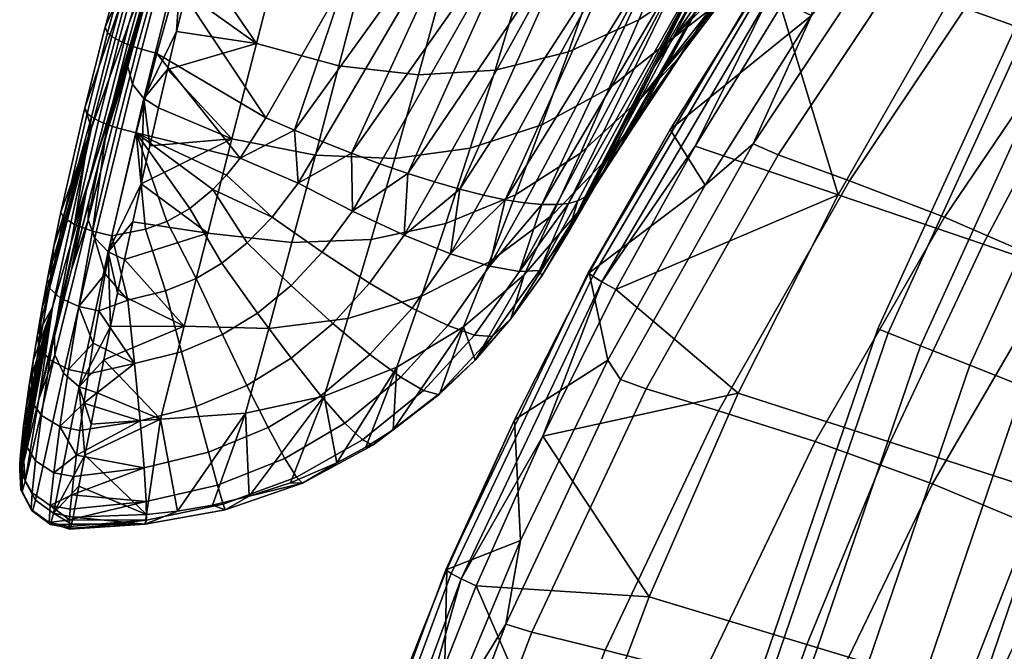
# Model space of a CAD drawing. Header units: millimetres. Extents: x -347 to 347, y -364 to 299.
# Tile 25 of 256: x -265 to -206, y 65 to 103. Entities that reach past the tile are written whole.
import ezdxf

# ---------------------------------------------------------------- set-up
doc = ezdxf.new("R2010")
doc.units = ezdxf.units.MM
doc.header["$MEASUREMENT"] = 0
for name, color, linetype in [('operadlo', 23, 'Continuous'), ('podnoz', 7, 'Continuous'), ('sedak', 23, 'Continuous')]:
    doc.layers.add(name, color=color, linetype=linetype)

msp = doc.modelspace()

# ---------------------------------------------------------------- meshes
at = {"layer": 'operadlo'}
mesh = msp.add_polyface(dxfattribs=at)
corners = [(-248.039, 113.67, 788.235), (-252.387, 116.073, 787.672), (-253, 113.851, 779.223), (-254.186, 109.409, 762.323), (-254.758, 107.188, 753.872), (-249.574, 107.687, 764.611), (-253.6, 111.63, 770.774), (-254.035, 115.634, 711.257), (-256.461, 109.321, 681.633), (-259.258, 99.985, 684.39), (-257.043, 107.072, 713.89), (-251.531, 121.944, 740.876), (-254.75, 114.157, 743.386), (-255.727, 113.052, 649.149), (-258.191, 107.498, 619.395), (-261.082, 96.69, 622.373), (-258.811, 103.006, 652.006), (-253.184, 118.605, 678.899), (-252.145, 123.009, 646.322), (-254.781, 118.204, 616.447), (-257.494, 106.065, 735.378), (-256.836, 108.397, 744.22), (-258.145, 103.738, 726.535), (-259.07, 107.139, 591.976), (-260.254, 102.802, 593.092), (-256.475, 115.756, 589.759), (-255.518, 112.968, 761.502), (-256.166, 110.733, 753.06), (-258.664, 106.563, 590.209), (-258.939, 106.792, 590.789), (-256.355, 115.403, 588.557), (-256.08, 115.162, 587.969), (-258.248, 106.313, 589.704), (-255.662, 114.894, 587.459), (-257.719, 106.063, 589.318), (-255.129, 114.622, 587.073), (-257.125, 105.833, 589.076), (-254.529, 114.368, 586.837), (-255.934, 105.481, 589.014), (-253.336, 113.975, 586.798), (-251.877, 118.321, 585.663), (-256.131, 108.72, 753.577), (-255.561, 107.813, 753.77), (-253.135, 116.754, 787.553), (-253.629, 117.698, 787.347), (-256.334, 109.76, 753.324), (-253.75, 118.744, 787.085), (-255.344, 104.865, 745.023), (-255.916, 102.544, 736.173), (-254.857, 115.207, 769.943), (-258.883, 100.404, 717.957)]
mesh.append_faces([[corners[k] for k in face] for face in [(0, 1, 2, 2), (3, 4, 5, 5), (6, 5, 2, 2), (5, 6, 3, 3), (7, 8, 9, 10), (11, 7, 10, 12), (13, 14, 15, 16), (17, 13, 16, 8), (18, 19, 14, 13), (20, 21, 12, 12), (20, 12, 22, 22), (12, 10, 22, 22), (14, 23, 24, 24), (19, 25, 23, 23), (19, 23, 14, 14), (26, 12, 27, 27), (12, 21, 27, 27), (28, 29, 30, 31), (32, 28, 31, 33), (34, 32, 33, 35), (36, 34, 35, 37), (30, 23, 25, 25), (23, 30, 29, 29), (37, 38, 36, 36), (37, 39, 38, 38), (37, 40, 39, 39), (41, 42, 43, 44), (45, 41, 44, 46), (3, 6, 42, 42), (6, 2, 43, 43), (47, 4, 42, 42), (48, 47, 42, 42), (4, 3, 42, 42), (6, 43, 42, 42), (46, 49, 26, 45), (45, 20, 22, 50), (45, 26, 27, 27), (45, 21, 20, 20), (21, 45, 27, 27)]])
mesh = msp.add_polyface(dxfattribs=at)
corners = [(-231.426, 95.148, 692.372), (-233.148, 91.382, 668.436), (-229.688, 94.949, 667.663), (-227.785, 98.442, 691.589), (-233.766, 96.871, 716.88), (-235.361, 92.63, 692.976), (-229.672, 99.095, 716.281), (-238.102, 95.451, 717.281), (-239.588, 90.886, 693.402), (-232.148, 101.312, 740.75), (-227.873, 103.255, 740.152), (-236.605, 100.197, 741.13), (-241.248, 99.908, 741.291), (-242.68, 94.836, 717.483), (-246.074, 100.446, 741.235), (-247.502, 95.026, 717.487), (-251.082, 101.81, 740.961), (-252.566, 96.021, 717.292), (-235.094, 105.159, 764.936), (-230.5, 105.99, 764.574), (-239.805, 105.166, 765.063), (-244.631, 106.008, 764.955), (-249.574, 107.687, 764.611), (-233.559, 110.374, 788.689), (-228.816, 110.937, 788.341), (-238.344, 110.642, 788.788), (-243.17, 111.74, 788.637), (-231.531, 91.626, 643.713), (-230.027, 94.04, 625.176), (-229.156, 95.339, 635.934), (-243.582, 94.503, 594.406), (-245.258, 91.627, 595.007), (-245.303, 95.143, 593.489), (-247.041, 95.83, 592.742), (-248.547, 93.326, 593.267), (-248.777, 96.553, 592.161), (-252.068, 94.839, 592.271), (-226.934, 100.422, 612.278), (-230.885, 92.773, 614.412), (-231.154, 92.481, 612.535), (-226.398, 107.869, 599.413), (-234.801, 92.137, 603.068), (-235.984, 92.324, 601.315), (-237.305, 92.6, 599.662), (-228.668, 108.529, 596.158), (-233.762, 92.039, 604.899), (-224.623, 107.562, 602.946), (-232.875, 92.028, 606.784), (-231.346, 109.52, 593.324), (-240.281, 93.403, 596.733), (-241.902, 93.92, 595.489), (-234.312, 110.795, 591.021), (-238.742, 92.961, 598.129), (-237.434, 112.287, 589.307), (-250.5, 97.294, 591.745), (-245.676, 105.71, 589.913), (-255.934, 105.481, 589.014), (-253.336, 113.975, 586.798)]
mesh.append_faces([[corners[k] for k in face] for face in [(0, 1, 2, 3), (4, 5, 0, 6), (7, 8, 5, 4), (9, 4, 6, 10), (11, 7, 4, 9), (12, 13, 7, 11), (14, 15, 13, 12), (16, 17, 15, 14), (18, 11, 9, 19), (20, 12, 11, 18), (21, 14, 12, 20), (22, 16, 14, 21), (23, 18, 19, 24), (25, 20, 18, 23), (26, 21, 20, 25), (27, 28, 29, 29), (30, 31, 32, 32), (33, 34, 35, 35), (33, 32, 34, 34), (35, 34, 36, 36), (37, 38, 39, 39), (40, 41, 42, 42), (42, 43, 44, 44), (45, 46, 47, 47), (41, 40, 45, 45), (48, 49, 50, 50), (51, 50, 30, 30), (48, 44, 52, 52), (43, 52, 44, 44), (48, 50, 51, 51), (52, 49, 48, 48), (32, 51, 30, 30), (53, 32, 33, 33), (35, 53, 33, 33), (54, 55, 35, 35), (53, 35, 55, 55), (53, 51, 32, 32), (54, 56, 55, 55), (56, 57, 55, 55)]])
mesh = msp.add_polyface(dxfattribs=at)
corners = [(-229.672, 99.095, 716.281), (-231.426, 95.148, 692.372), (-227.785, 98.442, 691.589), (-225.82, 102.125, 715.483), (-227.873, 103.255, 740.152), (-223.783, 106.023, 739.337), (-226.023, 107.656, 763.977), (-221.666, 110.159, 763.144), (-230.5, 105.99, 764.574), (-232.148, 101.312, 740.75), (-231.531, 91.626, 643.713), (-229.156, 95.339, 635.934), (-228.266, 96.673, 646.687), (-229.688, 94.949, 667.663), (-227.359, 98.042, 657.434), (-226.434, 99.447, 668.175), (-225.49, 100.89, 678.909), (-223.543, 103.891, 700.355), (-224.527, 102.371, 689.636), (-221.51, 107.055, 721.77), (-222.537, 105.452, 711.067), (-219.387, 110.391, 743.151), (-220.461, 108.701, 732.465), (-218.289, 112.126, 753.827), (-223.184, 106.019, 626.215), (-220.154, 108.941, 659.775), (-216.951, 112.186, 693.284), (-226.934, 100.422, 612.278), (-222.672, 107.945, 610.226), (-230.027, 94.04, 625.176), (-230.885, 92.773, 614.412), (-223.383, 107.599, 606.601), (-232.145, 92.102, 608.7), (-231.572, 92.255, 610.624), (-231.154, 92.481, 612.535), (-224.623, 107.562, 602.946), (-232.875, 92.028, 606.784), (-233.762, 92.039, 604.899), (-226.398, 107.869, 599.413), (-235.984, 92.324, 601.315), (-228.668, 108.529, 596.158)]
mesh.append_faces([[corners[k] for k in face] for face in [(0, 1, 2, 3), (4, 0, 3, 5), (6, 4, 5, 7), (8, 9, 4, 6), (10, 11, 12, 12), (13, 14, 15, 15), (16, 13, 15, 15), (13, 10, 12, 14), (2, 13, 16, 16), (17, 2, 18, 18), (18, 2, 16, 16), (19, 3, 20, 20), (21, 5, 22, 22), (22, 5, 19, 19), (20, 3, 17, 17), (17, 3, 2, 2), (23, 7, 5, 5), (5, 3, 19, 19), (12, 24, 25, 25), (26, 16, 25, 25), (24, 27, 28, 28), (29, 30, 27, 27), (24, 11, 29, 29), (12, 25, 14, 14), (12, 11, 24, 24), (25, 15, 14, 14), (16, 26, 18, 18), (18, 26, 17, 17), (20, 17, 26, 26), (16, 15, 25, 25), (27, 24, 29, 29), (31, 28, 27, 27), (32, 31, 33, 33), (31, 34, 33, 33), (27, 34, 31, 31), (35, 31, 32, 32), (32, 36, 35, 35), (35, 37, 38, 38), (39, 40, 38, 38)]])
mesh = msp.add_polyface(dxfattribs=at)
corners = [(-251.082, 101.81, 740.961), (-256.475, 100.226, 727.321), (-252.566, 96.021, 717.292), (-249.574, 107.687, 764.611), (-254.758, 107.188, 753.872), (-257.02, 97.91, 718.467), (-255.344, 104.865, 745.023), (-255.916, 102.544, 736.173), (-257.551, 95.599, 709.612), (-250.5, 97.294, 591.745), (-252.068, 94.839, 592.271), (-257.121, 101.205, 590.129), (-258.367, 96.38, 591.385), (-255.934, 105.481, 589.014), (-256.461, 109.321, 681.633), (-258.811, 103.006, 652.006), (-261.391, 92.896, 654.885), (-259.258, 99.985, 684.39), (-260.035, 96.784, 699.994), (-260.646, 94.475, 691.143), (-259.414, 99.097, 708.843), (-258.783, 101.416, 717.69), (-257.043, 107.072, 713.89), (-258.145, 103.738, 726.535), (-258.191, 107.498, 619.395), (-260.254, 102.802, 593.092), (-261.488, 97.901, 594.35), (-261.082, 96.69, 622.373), (-259.84, 102.235, 591.337), (-260.117, 102.458, 591.913), (-258.939, 106.792, 590.789), (-258.664, 106.563, 590.209), (-259.426, 101.994, 590.834), (-258.248, 106.313, 589.704), (-258.9, 101.755, 590.448), (-257.719, 106.063, 589.318), (-258.309, 101.536, 590.203), (-257.125, 105.833, 589.076), (-261.07, 97.349, 592.609), (-261.348, 97.564, 593.181), (-260.658, 97.12, 592.109), (-260.137, 96.894, 591.722), (-259.549, 96.688, 591.473), (-259.07, 107.139, 591.976), (-258.586, 99.347, 718.207), (-257.908, 98.466, 718.387), (-255.561, 107.813, 753.77), (-256.131, 108.72, 753.577), (-258.883, 100.404, 717.957), (-256.334, 109.76, 753.324)]
mesh.append_faces([[corners[k] for k in face] for face in [(0, 1, 2, 2), (3, 4, 0, 0), (2, 1, 5, 5), (6, 7, 0, 0), (1, 0, 7, 7), (8, 2, 5, 5), (4, 6, 0, 0), (9, 10, 11, 11), (12, 11, 10, 10), (9, 11, 13, 13), (14, 15, 16, 17), (18, 17, 19, 19), (20, 21, 22, 22), (21, 23, 22, 22), (18, 20, 22, 22), (22, 17, 18, 18), (24, 25, 26, 26), (27, 24, 26, 26), (28, 29, 30, 31), (32, 28, 31, 33), (34, 32, 33, 35), (36, 34, 35, 37), (38, 39, 29, 28), (40, 38, 28, 32), (41, 40, 32, 34), (42, 41, 34, 36), (30, 29, 25, 43), (26, 25, 29, 39), (13, 11, 36, 37), (11, 12, 42, 36), (44, 45, 46, 47), (48, 44, 47, 49), (1, 7, 45, 45), (5, 1, 45, 45), (45, 8, 5, 5), (7, 46, 45, 45), (48, 23, 21, 21), (48, 20, 18, 18), (20, 48, 21, 21)]])
mesh = msp.add_polyface(dxfattribs=at)
corners = [(-254.025, 90.303, 693.609), (-252.566, 96.021, 717.292), (-258.07, 93.291, 700.755), (-257.551, 95.599, 709.612), (-258.576, 90.989, 691.897), (-250.5, 97.294, 591.745), (-248.777, 96.553, 592.161), (-252.068, 94.839, 592.271), (-248.547, 93.326, 593.267), (-250.121, 91.272, 593.669), (-252.9, 93.811, 592.475), (-253.715, 92.95, 592.638), (-251.631, 89.707, 593.961), (-258.367, 96.38, 591.385), (-256.514, 90.998, 592.956), (-255.109, 91.784, 592.842), (-257.801, 90.545, 592.996), (-259.842, 90.139, 592.986), (-258.811, 103.006, 652.006), (-261.082, 96.69, 622.373), (-263.445, 85.807, 625.375), (-261.391, 92.896, 654.885), (-264.076, 85.782, 598.374), (-264.363, 84.139, 599.479), (-263.752, 87.519, 597.43), (-263.361, 89.508, 596.59), (-262.932, 91.566, 595.956), (-260.646, 94.475, 691.143), (-259.258, 99.985, 684.39), (-261.25, 92.171, 682.291), (-262.301, 88.094, 666.584), (-261.488, 97.901, 594.35), (-261.348, 97.564, 593.181), (-262.785, 91.237, 594.801), (-261.07, 97.349, 592.609), (-262.105, 90.818, 593.74), (-260.658, 97.12, 592.109), (-260.137, 96.894, 591.722), (-261.012, 90.419, 593.098), (-259.549, 96.688, 591.473), (-260.879, 90.015, 682.818), (-260.068, 89.159, 682.983), (-257.908, 98.466, 718.387), (-258.586, 99.347, 718.207), (-261.285, 91.104, 682.567), (-258.883, 100.404, 717.957), (-260.035, 96.784, 699.994)]
mesh.append_faces([[corners[k] for k in face] for face in [(0, 1, 2, 2), (2, 1, 3, 3), (4, 0, 2, 2), (5, 6, 7, 7), (8, 9, 10, 7), (9, 11, 10, 10), (9, 12, 11, 11), (10, 13, 7, 7), (13, 10, 11, 11), (14, 13, 15, 15), (11, 15, 13, 13), (16, 13, 14, 14), (17, 13, 16, 16), (18, 19, 20, 21), (22, 23, 19, 19), (24, 22, 19, 19), (25, 24, 19, 19), (26, 25, 19, 19), (27, 28, 29, 29), (29, 28, 30, 30), (30, 28, 21, 21), (19, 31, 26, 26), (26, 31, 32, 33), (33, 32, 34, 34), (34, 35, 33, 33), (34, 36, 35, 35), (36, 37, 35, 35), (38, 35, 37, 37), (39, 38, 37, 37), (13, 17, 38, 39), (40, 41, 42, 43), (44, 40, 43, 45), (2, 41, 4, 4), (3, 42, 2, 2), (45, 46, 27, 44), (41, 2, 42, 42), (44, 27, 29, 29), (30, 44, 29, 29), (33, 25, 26, 26)]])
mesh = msp.add_polyface(dxfattribs=at)
corners = [(-265.428, 76.286, 611.53), (-263.445, 85.807, 625.375), (-265.387, 76.848, 609.527), (-265.309, 77.626, 607.553), (-265.195, 78.6, 605.669), (-264.852, 81.091, 602.256), (-265.043, 79.759, 603.899), (-264.627, 82.547, 600.791), (-264.363, 84.139, 599.479), (-261.391, 92.896, 654.885), (-263.324, 84.032, 650.871), (-262.301, 88.094, 666.584), (-265.188, 76.421, 621.279), (-264.266, 80.221, 636.077), (-265.414, 75.778, 615.572), (-261.082, 96.69, 622.373), (-262.785, 81.783, 651.408), (-261.838, 80.959, 651.558), (-260.068, 89.159, 682.983), (-260.879, 90.015, 682.818), (-263.305, 82.907, 651.155), (-261.285, 91.104, 682.567), (-261.109, 78.7, 644.175), (-260.736, 80.594, 651.581), (-260.332, 82.61, 659.447), (-261.479, 76.813, 636.768), (-265.113, 75.238, 621.574), (-263.604, 82.595, 597.602), (-262.48, 82.011, 597.081), (-263, 78.557, 600.251), (-264.119, 79.217, 600.689), (-264.27, 83.385, 598.5), (-264.775, 80.159, 601.439), (-262.959, 86.343, 595.339), (-261.844, 85.842, 594.751), (-263.637, 86.962, 596.339), (-261.543, 79.965, 598.526), (-261.781, 78.321, 600.202), (-261.268, 81.762, 597.024), (-260.971, 83.616, 595.759), (-262.105, 90.818, 593.74), (-261.012, 90.419, 593.098), (-265.129, 77.526, 605.054), (-264.076, 85.782, 598.374), (-262.785, 91.237, 594.801), (-263.361, 89.508, 596.59), (-263.752, 87.519, 597.43)]
mesh.append_faces([[corners[k] for k in face] for face in [(0, 1, 2, 2), (2, 1, 3, 3), (4, 3, 1, 1), (5, 6, 1, 1), (1, 7, 5, 5), (8, 7, 1, 1), (1, 6, 4, 4), (9, 10, 11, 11), (1, 12, 13, 13), (9, 1, 13, 13), (14, 12, 1, 1), (1, 15, 8, 8), (9, 13, 10, 10), (16, 17, 18, 19), (20, 16, 19, 21), (22, 23, 17, 17), (23, 24, 17, 17), (17, 25, 22, 22), (21, 11, 10, 20), (26, 20, 13, 13), (13, 20, 10, 10), (27, 28, 29, 30), (31, 27, 30, 32), (33, 34, 28, 27), (35, 33, 27, 31), (29, 36, 37, 37), (28, 38, 36, 29), (39, 38, 28, 28), (33, 40, 41, 34), (39, 28, 34, 34), (42, 6, 5, 32), (32, 7, 8, 31), (7, 32, 5, 5), (8, 43, 31, 31), (40, 33, 35, 44), (45, 44, 35, 35), (35, 43, 46, 46), (45, 35, 46, 46), (31, 43, 35, 35)]])
mesh = msp.add_polyface(dxfattribs=at)
corners = [(-246.969, 80.406, 645.949), (-251.744, 79.357, 646.158), (-251.508, 74.316, 620.397), (-249.004, 75.129, 619.897), (-246.199, 76.339, 619.277), (-244.434, 77.302, 618.853), (-242.559, 82.157, 645.6), (-238.516, 84.611, 645.111), (-242.789, 78.346, 618.438), (-245.535, 85.118, 669.801), (-241.07, 86.466, 669.505), (-250.332, 84.508, 669.939), (-244.107, 89.917, 693.649), (-239.588, 90.886, 693.402), (-248.92, 89.722, 693.719), (-242.68, 94.836, 717.483), (-238.102, 95.451, 717.281), (-247.502, 95.026, 717.487), (-252.566, 96.021, 717.292), (-254.025, 90.303, 693.609), (-244.215, 87.259, 598.019), (-242.121, 90.168, 597.42), (-239.297, 89.036, 600.438), (-241.629, 85.745, 601.151), (-247.096, 89.138, 595.501), (-245.258, 91.627, 595.007), (-250.121, 91.272, 593.669), (-248.547, 93.326, 593.267), (-244.188, 82.92, 601.796), (-239.475, 84.681, 604.757), (-242.324, 81.543, 605.53), (-246.441, 84.816, 598.536), (-248.969, 87.124, 595.897), (-251.631, 89.707, 593.961), (-244.652, 77.754, 610.462), (-240.936, 80.74, 609.542), (-240.055, 80.506, 613.625), (-244.018, 77.42, 614.656), (-245.713, 78.755, 606.311), (-247.176, 80.425, 602.425), (-248.979, 82.694, 599.012), (-251.016, 85.43, 596.236), (-248.652, 75.479, 611.31), (-248.281, 75.115, 615.616), (-249.354, 76.603, 607.016), (-250.371, 78.487, 602.973), (-251.66, 81.048, 599.408), (-239.965, 80.522, 617.674), (-240.281, 93.403, 596.733), (-241.902, 93.92, 595.489), (-243.582, 94.503, 594.406), (-245.303, 95.143, 593.489)]
mesh.append_faces([[corners[k] for k in face] for face in [(0, 1, 2, 2), (3, 0, 2, 2), (0, 3, 4, 4), (4, 5, 6, 6), (6, 0, 4, 4), (7, 6, 8, 8), (5, 8, 6, 6), (9, 0, 6, 10), (11, 1, 0, 9), (12, 9, 10, 13), (14, 11, 9, 12), (15, 12, 13, 16), (17, 14, 12, 15), (18, 19, 14, 17), (20, 21, 22, 23), (24, 25, 21, 20), (26, 27, 25, 24), (28, 23, 29, 30), (31, 20, 23, 28), (32, 24, 20, 31), (33, 26, 24, 32), (34, 35, 36, 37), (38, 30, 35, 34), (39, 28, 30, 38), (40, 31, 28, 39), (41, 32, 31, 40), (42, 34, 37, 43), (44, 38, 34, 42), (45, 39, 38, 44), (46, 40, 39, 45), (47, 8, 37, 36), (37, 8, 5, 5), (48, 21, 49, 49), (49, 25, 50, 50), (51, 25, 27, 27), (49, 21, 25, 25), (43, 37, 5, 4), (43, 3, 2, 2), (43, 4, 3, 3)]])
mesh = msp.add_polyface(dxfattribs=at)
corners = [(-234.84, 87.767, 644.482), (-238.516, 84.611, 645.111), (-237.816, 82.589, 617.039), (-231.531, 91.626, 643.713), (-235.646, 85.1, 616.338), (-239.965, 80.522, 617.674), (-242.789, 78.346, 618.438), (-233.771, 87.708, 615.66), (-233.148, 91.382, 668.436), (-229.688, 94.949, 667.663), (-236.941, 88.555, 669.049), (-241.07, 86.466, 669.505), (-242.559, 82.157, 645.6), (-235.361, 92.63, 692.976), (-231.426, 95.148, 692.372), (-239.588, 90.886, 693.402), (-232.168, 90.333, 615.006), (-230.885, 92.773, 614.412), (-230.027, 94.04, 625.176), (-237.844, 84.105, 608.654), (-235.117, 87.964, 607.727), (-233.906, 88.036, 611.632), (-236.773, 84.012, 612.643), (-239.475, 84.681, 604.757), (-236.93, 88.292, 603.932), (-241.629, 85.745, 601.151), (-239.297, 89.036, 600.438), (-240.936, 80.74, 609.542), (-240.055, 80.506, 613.625), (-242.324, 81.543, 605.53), (-231.572, 92.255, 610.624), (-231.154, 92.481, 612.535), (-232.145, 92.102, 608.7), (-234.801, 92.137, 603.068), (-235.984, 92.324, 601.315), (-232.875, 92.028, 606.784), (-233.762, 92.039, 604.899), (-238.742, 92.961, 598.129), (-242.121, 90.168, 597.42), (-240.281, 93.403, 596.733), (-237.305, 92.6, 599.662)]
mesh.append_faces([[corners[k] for k in face] for face in [(0, 1, 2, 2), (3, 0, 4, 4), (5, 1, 6, 6), (1, 5, 2, 2), (2, 4, 0, 0), (4, 7, 3, 3), (8, 0, 3, 9), (10, 1, 0, 8), (11, 12, 1, 10), (13, 10, 8, 14), (15, 11, 10, 13), (16, 17, 18, 18), (3, 7, 18, 18), (18, 7, 16, 16), (19, 20, 21, 22), (23, 24, 20, 19), (25, 26, 24, 23), (27, 19, 22, 28), (29, 23, 19, 27), (16, 30, 31, 31), (30, 16, 21, 21), (7, 21, 16, 16), (17, 16, 31, 31), (32, 30, 21, 21), (33, 24, 34, 34), (32, 20, 35, 35), (35, 20, 36, 36), (36, 24, 33, 33), (20, 32, 21, 21), (7, 4, 22, 21), (28, 2, 5, 5), (22, 4, 2, 2), (36, 20, 24, 24), (2, 28, 22, 22), (26, 34, 24, 24), (37, 38, 39, 39), (26, 37, 40, 40), (37, 26, 38, 38), (26, 40, 34, 34)]])
mesh = msp.add_polyface(dxfattribs=at)
corners = [(-255.465, 84.638, 669.919), (-256.887, 79.01, 646.226), (-251.744, 79.357, 646.158), (-250.332, 84.508, 669.939), (-254.025, 90.303, 693.609), (-248.92, 89.722, 693.719), (-260.332, 82.61, 659.447), (-259.07, 88.692, 683.036), (-259.92, 84.632, 667.312), (-259.5, 86.66, 675.174), (-260.736, 80.594, 651.581), (-258.576, 90.989, 691.897), (-261.109, 78.7, 644.175), (-253.176, 88.467, 594.183), (-251.631, 89.707, 593.961), (-248.969, 87.124, 595.897), (-251.016, 85.43, 596.236), (-253.141, 84.133, 596.497), (-248.979, 82.694, 599.012), (-251.66, 81.048, 599.408), (-254.727, 87.545, 594.339), (-254.732, 79.761, 599.733), (-250.371, 78.487, 602.973), (-253.99, 77.002, 603.446), (-255.621, 83.097, 596.696), (-256.594, 86.789, 594.445), (-258.469, 82.372, 596.812), (-258.133, 78.893, 599.954), (-258.867, 86.231, 594.488), (-255.109, 91.784, 592.842), (-253.715, 92.95, 592.638), (-256.514, 90.998, 592.956), (-261.543, 79.965, 598.526), (-259.842, 90.139, 592.986), (-257.801, 90.545, 592.996), (-261.781, 78.321, 600.202), (-261.268, 81.762, 597.024), (-260.645, 85.576, 594.678), (-260.254, 87.82, 593.714), (-260.971, 83.616, 595.759), (-260.068, 89.159, 682.983), (-261.838, 80.959, 651.558), (-261.844, 85.842, 594.751), (-261.012, 90.419, 593.098)]
mesh.append_faces([[corners[k] for k in face] for face in [(0, 1, 2, 3), (4, 0, 3, 5), (0, 6, 1, 1), (7, 0, 4, 4), (6, 0, 8, 8), (8, 0, 9, 9), (1, 6, 10, 10), (4, 11, 7, 7), (0, 7, 9, 9), (10, 12, 1, 1), (13, 14, 15, 16), (17, 16, 18, 19), (20, 13, 16, 17), (21, 19, 22, 23), (24, 17, 19, 21), (25, 20, 17, 24), (26, 24, 21, 27), (28, 25, 24, 26), (29, 30, 14, 13), (13, 20, 31, 29), (32, 26, 27, 27), (33, 34, 25, 28), (34, 31, 20, 25), (35, 32, 27, 27), (36, 26, 32, 32), (37, 38, 28, 28), (28, 38, 33, 33), (28, 26, 37, 37), (37, 26, 39, 39), (26, 36, 39, 39), (7, 40, 9, 9), (7, 11, 40, 40), (6, 8, 41, 41), (40, 8, 9, 9), (8, 40, 41, 41), (42, 37, 39, 39), (42, 38, 37, 37), (38, 42, 43, 43), (43, 33, 38, 38)]])
mesh = msp.add_polyface(dxfattribs=at)
corners = [(-265.436, 75.927, 613.579), (-263.445, 85.807, 625.375), (-265.428, 76.286, 611.53), (-265.361, 75.821, 617.568), (-265.287, 76.037, 619.437), (-265.188, 76.421, 621.279), (-265.414, 75.778, 615.572), (-261.479, 76.813, 636.768), (-261.838, 80.959, 651.558), (-263.393, 73.3, 621.96), (-264.48, 74.08, 621.829), (-262.785, 81.783, 651.408), (-263.305, 82.907, 651.155), (-265.113, 75.238, 621.574), (-264.266, 80.221, 636.077), (-264.736, 73.519, 613.283), (-263.641, 72.728, 613.182), (-263.57, 72.615, 617.731), (-264.66, 73.409, 617.712), (-265.371, 74.708, 613.43), (-265.293, 74.6, 617.651), (-264.684, 74.529, 608.778), (-263.578, 73.763, 608.556), (-265.322, 75.677, 609.14), (-264.48, 76.461, 604.486), (-263.367, 75.74, 604.15), (-265.129, 77.526, 605.054), (-264.119, 79.217, 600.689), (-263, 78.557, 600.251), (-264.775, 80.159, 601.439), (-262.367, 72.374, 617.708), (-262.297, 72.618, 619.844), (-262.416, 72.325, 615.425), (-262.418, 72.898, 610.806), (-262.434, 72.493, 613.148), (-262.367, 73.533, 608.515), (-262.152, 75.51, 604.104), (-262.277, 74.41, 606.259), (-265.387, 76.848, 609.527), (-265.309, 77.626, 607.553), (-265.195, 78.6, 605.669), (-261.984, 76.817, 602.08), (-265.043, 79.759, 603.899)]
mesh.append_faces([[corners[k] for k in face] for face in [(0, 1, 2, 2), (3, 4, 5, 5), (6, 3, 5, 5), (6, 1, 0, 0), (7, 8, 9, 9), (10, 11, 12, 13), (11, 10, 9, 8), (13, 14, 5, 5), (15, 16, 17, 18), (19, 15, 18, 20), (21, 22, 16, 15), (23, 21, 15, 19), (24, 25, 22, 21), (26, 24, 21, 23), (27, 28, 25, 24), (29, 27, 24, 26), (17, 30, 31, 31), (10, 18, 17, 9), (16, 32, 30, 17), (31, 9, 17, 17), (16, 33, 34, 34), (22, 35, 33, 33), (22, 33, 16, 16), (25, 36, 37, 22), (22, 37, 35, 35), (32, 16, 34, 34), (18, 10, 13, 20), (20, 3, 6, 19), (4, 20, 13, 13), (13, 5, 4, 4), (3, 20, 4, 4), (19, 0, 2, 2), (6, 0, 19, 19), (19, 2, 38, 23), (39, 40, 26, 26), (39, 23, 38, 38), (23, 39, 26, 26), (28, 41, 25, 25), (40, 42, 26, 26)]])
mesh = msp.add_polyface(dxfattribs=at)
corners = [(-251.744, 79.357, 646.158), (-255.859, 73.418, 621.143), (-253.746, 73.78, 620.8), (-251.508, 74.316, 620.397), (-261.479, 76.813, 636.768), (-261.84, 74.93, 629.36), (-257.746, 73.205, 621.417), (-262.197, 73.052, 621.95), (-256.887, 79.01, 646.226), (-261.109, 78.7, 644.175), (-253.102, 73.832, 612.079), (-248.652, 75.479, 611.31), (-248.281, 75.115, 615.616), (-252.98, 73.505, 616.497), (-253.438, 74.995, 607.644), (-249.354, 76.603, 607.016), (-253.99, 77.002, 603.446), (-250.371, 78.487, 602.973), (-257.736, 72.865, 612.693), (-257.82, 72.628, 617.209), (-257.756, 73.997, 608.132), (-257.891, 76.038, 603.797), (-258.133, 78.893, 599.954), (-254.732, 79.761, 599.733), (-262.367, 72.374, 617.708), (-262.416, 72.325, 615.425), (-262.297, 72.618, 619.844), (-262.418, 72.898, 610.806), (-262.367, 73.533, 608.515), (-262.434, 72.493, 613.148), (-262.277, 74.41, 606.259), (-261.984, 76.817, 602.08), (-261.781, 78.321, 600.202), (-262.152, 75.51, 604.104), (-263.393, 73.3, 621.96), (-263, 78.557, 600.251), (-263.367, 75.74, 604.15)]
mesh.append_faces([[corners[k] for k in face] for face in [(0, 1, 2, 2), (3, 0, 2, 2), (4, 5, 6, 6), (6, 5, 7, 7), (1, 8, 6, 6), (6, 8, 4, 4), (9, 4, 8, 8), (0, 8, 1, 1), (10, 11, 12, 13), (14, 15, 11, 10), (16, 17, 15, 14), (18, 10, 13, 19), (20, 14, 10, 18), (21, 16, 14, 20), (22, 23, 16, 21), (13, 3, 2, 2), (13, 12, 3, 3), (19, 1, 6, 6), (7, 19, 6, 6), (19, 13, 2, 1), (19, 24, 25, 25), (24, 19, 26, 26), (18, 19, 25, 25), (27, 20, 18, 18), (20, 27, 28, 28), (29, 27, 18, 18), (29, 18, 25, 25), (30, 20, 28, 28), (7, 26, 19, 19), (31, 22, 21, 21), (32, 22, 31, 31), (33, 31, 21, 21), (30, 33, 21, 21), (30, 21, 20, 20), (34, 5, 4, 4), (5, 34, 7, 7), (34, 26, 7, 7), (35, 32, 31, 31), (33, 36, 31, 31)]])
at = {"layer": 'podnoz'}
mesh = msp.add_polyface(dxfattribs=at)
corners = [(-206.902, 278.527, 58.135), (-207.426, 277.382, 58.277), (-183.773, 237.135, 69.128), (-206.574, 268.006, 59.193), (-185.578, 236.669, 54.737), (-195.516, 252.198, 63.703), (-195.516, 252.198, 63.703), (-183.773, 237.135, 69.128), (-205.883, 268.744, 60.107), (-206.885, 259.292, 6.979), (-208.523, 258.824, 6), (-206.178, 257.639, 6), (-203.686, 256.809, 6), (-201.098, 256.351, 6), (-201.887, 257.67, 6.979), (-204.449, 258.284, 6.979), (-198.473, 256.273, 6), (-199.26, 257.463, 6.979), (-195.861, 256.58, 6), (-193.324, 257.263, 6), (-194.07, 258.284, 6.979), (-196.633, 257.669, 6.979), (-190.912, 258.309, 6), (-191.637, 259.292, 6.979), (-217.951, 258.414, 6), (-215.379, 255.806, 6), (-210.674, 260.337, 6), (-212.578, 262.147, 6), (-212.451, 253.609, 6), (-209.225, 251.874, 6), (-206.178, 257.639, 6), (-208.523, 258.824, 6), (-205.777, 250.639, 6), (-203.686, 256.809, 6), (-202.184, 249.932, 6), (-198.527, 249.767, 6), (-198.473, 256.273, 6), (-201.098, 256.351, 6), (-194.885, 250.15, 6), (-195.861, 256.58, 6), (-191.342, 251.071, 6), (-193.324, 257.263, 6), (-217.758, 257.438, 5.5), (-215.111, 254.924, 5.5), (-215.379, 255.806, 6), (-217.951, 258.414, 6), (-212.127, 252.822, 5.5), (-208.869, 251.177, 5.5), (-209.225, 251.874, 6), (-212.451, 253.609, 6), (-205.406, 250.024, 5.5), (-205.777, 250.639, 6), (-201.812, 249.387, 5.5), (-198.164, 249.28, 5.5), (-198.527, 249.767, 6), (-202.184, 249.932, 6), (-194.541, 249.705, 5.5), (-194.885, 250.15, 6), (-191.016, 250.655, 5.5), (-191.342, 251.071, 6), (-215.111, 254.924, 2), (-215.111, 254.924, 5.5), (-217.758, 257.438, 5.5), (-217.758, 257.438, 2), (-208.869, 251.177, 2), (-208.869, 251.177, 5.5), (-212.127, 252.822, 5.5), (-212.127, 252.822, 2), (-205.406, 250.024, 2), (-205.406, 250.024, 5.5), (-198.164, 249.28, 2), (-198.164, 249.28, 5.5), (-201.812, 249.387, 5.5), (-201.812, 249.387, 2), (-194.541, 249.705, 2), (-194.541, 249.705, 5.5), (-191.016, 250.655, 2), (-191.016, 250.655, 5.5), (-220.008, 260.31, 5.5), (-220.008, 260.31, 2), (-201.305, 104.29, 296.218), (-198.445, 102.808, 298.333), (-187.066, 122.3, 298.333), (-189.762, 124.062, 296.218), (-203.184, 105.263, 292.997), (-191.531, 125.22, 292.997), (-203.777, 105.57, 289.5), (-192.09, 125.585, 289.5), (-203.184, 105.263, 286.003), (-191.531, 125.22, 286.003), (-201.305, 104.29, 282.782), (-189.762, 124.062, 282.782), (-198.445, 102.808, 280.667), (-187.066, 122.3, 280.667), (-212.766, 84.233, 292.997), (-210.799, 83.454, 296.218), (-213.387, 84.479, 289.5), (-212.766, 84.233, 286.003), (-210.799, 83.454, 282.782)]
mesh.append_faces([[corners[k] for k in face] for face in [(0, 1, 2, 2), (3, 4, 5, 5), (6, 7, 8, 8), (9, 10, 11, 11), (12, 13, 14, 15), (13, 16, 17, 14), (18, 19, 20, 21), (19, 22, 23, 20), (16, 18, 21, 17), (15, 11, 12, 12), (9, 11, 15, 15), (24, 25, 26, 27), (28, 29, 30, 31), (29, 32, 33, 30), (25, 28, 31, 26), (34, 35, 36, 37), (35, 38, 39, 36), (38, 40, 41, 39), (32, 34, 37, 33), (42, 43, 44, 45), (46, 47, 48, 49), (47, 50, 51, 48), (43, 46, 49, 44), (52, 53, 54, 55), (53, 56, 57, 54), (56, 58, 59, 57), (50, 52, 55, 51), (60, 61, 62, 63), (64, 65, 66, 67), (68, 69, 65, 64), (67, 66, 61, 60), (70, 71, 72, 73), (74, 75, 71, 70), (76, 77, 75, 74), (73, 72, 69, 68), (63, 62, 78, 79), (80, 81, 82, 83), (84, 80, 83, 85), (86, 84, 85, 87), (88, 86, 87, 89), (90, 88, 89, 91), (92, 90, 91, 93), (94, 95, 80, 84), (96, 94, 84, 86), (97, 96, 86, 88), (98, 97, 88, 90)]])
mesh = msp.add_polyface(dxfattribs=at)
corners = [(-54.594, 46.465, 73.444), (-52.98, 46.255, 98.329), (-185.578, 236.669, 54.737), (-208.297, 267.986, 34.94), (-149.316, 149.318, 286.003), (-150.812, 150.814, 282.782), (-134.477, 165.545, 282.782), (-133.143, 163.903, 286.003), (-148.846, 148.847, 289.5), (-132.723, 163.385, 289.5), (-149.316, 149.318, 292.997), (-133.143, 163.903, 292.997), (-168.043, 136.508, 280.667), (-170.758, 138.712, 280), (-155.562, 155.564, 280), (-153.09, 153.092, 280.667), (-165.543, 134.477, 282.782), (-163.902, 133.143, 286.003), (-163.385, 132.722, 289.5), (-163.902, 133.143, 292.997), (-165.543, 134.477, 296.218), (-150.812, 150.814, 296.218), (-168.043, 136.508, 298.333), (-153.09, 153.092, 298.333), (-170.758, 138.712, 299), (-155.562, 155.564, 299), (-173.473, 140.917, 298.333), (-158.035, 158.037, 298.333), (-175.973, 142.948, 296.218), (-160.312, 160.314, 296.218), (-177.613, 144.282, 292.997), (-161.809, 161.81, 292.997), (-178.133, 144.702, 289.5), (-162.281, 162.282, 289.5), (-177.613, 144.282, 286.003), (-161.809, 161.81, 286.003), (-175.973, 142.948, 282.782), (-160.312, 160.314, 282.782), (-173.473, 140.917, 280.667), (-158.035, 158.037, 280.667), (-181.211, 118.473, 280.667), (-184.139, 120.386, 280), (-178.516, 116.71, 282.782), (-176.746, 115.553, 286.003), (-176.188, 115.188, 289.5), (-176.746, 115.553, 292.997), (-178.516, 116.71, 296.218), (-181.211, 118.473, 298.333), (-184.139, 120.386, 299), (-187.066, 122.3, 298.333), (-189.762, 124.062, 296.218), (-191.531, 125.22, 292.997), (-192.09, 125.585, 289.5), (-191.531, 125.22, 286.003), (-189.762, 124.062, 282.782), (-187.066, 122.3, 280.667), (-192.236, 99.591, 280.667), (-195.342, 101.2, 280), (-189.377, 98.11, 282.782), (-187.498, 97.136, 286.003), (-186.906, 96.83, 289.5), (-187.498, 97.136, 292.997), (-189.377, 98.11, 296.218), (-192.236, 99.591, 298.333), (-195.342, 101.2, 299), (-198.445, 102.808, 298.333), (-198.445, 102.808, 280.667)]
mesh.append_faces([[corners[k] for k in face] for face in [(0, 1, 2, 3), (4, 5, 6, 7), (8, 4, 7, 9), (10, 8, 9, 11), (12, 13, 14, 15), (16, 12, 15, 5), (17, 16, 5, 4), (18, 17, 4, 8), (19, 18, 8, 10), (20, 19, 10, 21), (22, 20, 21, 23), (24, 22, 23, 25), (26, 24, 25, 27), (28, 26, 27, 29), (30, 28, 29, 31), (32, 30, 31, 33), (34, 32, 33, 35), (36, 34, 35, 37), (38, 36, 37, 39), (13, 38, 39, 14), (40, 41, 13, 12), (42, 40, 12, 16), (43, 42, 16, 17), (44, 43, 17, 18), (45, 44, 18, 19), (46, 45, 19, 20), (47, 46, 20, 22), (48, 47, 22, 24), (49, 48, 24, 26), (50, 49, 26, 28), (51, 50, 28, 30), (52, 51, 30, 32), (53, 52, 32, 34), (54, 53, 34, 36), (55, 54, 36, 38), (41, 55, 38, 13), (56, 57, 41, 40), (58, 56, 40, 42), (59, 58, 42, 43), (60, 59, 43, 44), (61, 60, 44, 45), (62, 61, 45, 46), (63, 62, 46, 47), (64, 63, 47, 48), (65, 64, 48, 49), (57, 66, 55, 41)]])
mesh = msp.add_polyface(dxfattribs=at)
corners = [(-201.301, 79.695, 280.667), (-204.553, 80.982, 280), (-195.342, 101.2, 280), (-192.236, 99.591, 280.667), (-198.307, 78.509, 282.782), (-189.377, 98.11, 282.782), (-196.34, 77.73, 286.003), (-187.498, 97.136, 286.003), (-195.721, 77.485, 289.5), (-186.906, 96.83, 289.5), (-196.34, 77.73, 292.997), (-187.498, 97.136, 292.997), (-198.307, 78.509, 296.218), (-189.377, 98.11, 296.218), (-201.301, 79.695, 298.333), (-192.236, 99.591, 298.333), (-204.553, 80.982, 299), (-195.342, 101.2, 299), (-207.805, 82.269, 298.333), (-198.445, 102.808, 298.333), (-210.799, 83.454, 296.218), (-201.305, 104.29, 296.218), (-207.805, 82.269, 280.667), (-210.799, 83.454, 282.782), (-201.305, 104.29, 282.782), (-198.445, 102.808, 280.667), (-208.072, 59.826, 280.667), (-211.434, 60.792, 280), (-204.977, 58.936, 282.782), (-202.945, 58.351, 286.003), (-202.303, 58.167, 289.5), (-202.945, 58.351, 292.997), (-204.977, 58.936, 296.218), (-208.072, 59.826, 298.333), (-211.434, 60.792, 299), (-214.793, 61.758, 298.333), (-217.889, 62.648, 296.218), (-219.922, 63.233, 292.997), (-212.766, 84.233, 292.997), (-220.562, 63.417, 289.5), (-213.387, 84.479, 289.5), (-219.922, 63.233, 286.003), (-212.766, 84.233, 286.003), (-217.889, 62.648, 282.782), (-214.793, 61.758, 280.667), (-212.889, 39.395, 280.667), (-216.328, 40.031, 280), (-209.723, 38.809, 282.782), (-207.641, 38.424, 286.003), (-206.986, 38.303, 289.5), (-207.641, 38.424, 292.997), (-209.723, 38.809, 296.218), (-212.889, 39.395, 298.333), (-216.328, 40.031, 299), (-219.766, 40.667, 298.333), (-222.934, 41.254, 296.218), (-225.012, 41.638, 292.997), (-225.668, 41.76, 289.5), (-225.012, 41.638, 286.003), (-222.934, 41.254, 282.782), (-219.766, 40.667, 280.667), (-228.539, 20.967, 289.5), (-227.875, 20.906, 292.997), (-227.875, 20.906, 286.003)]
mesh.append_faces([[corners[k] for k in face] for face in [(0, 1, 2, 3), (4, 0, 3, 5), (6, 4, 5, 7), (8, 6, 7, 9), (10, 8, 9, 11), (12, 10, 11, 13), (14, 12, 13, 15), (16, 14, 15, 17), (18, 16, 17, 19), (20, 18, 19, 21), (22, 23, 24, 25), (1, 22, 25, 2), (26, 27, 1, 0), (28, 26, 0, 4), (29, 28, 4, 6), (30, 29, 6, 8), (31, 30, 8, 10), (32, 31, 10, 12), (33, 32, 12, 14), (34, 33, 14, 16), (35, 34, 16, 18), (36, 35, 18, 20), (37, 36, 20, 38), (39, 37, 38, 40), (41, 39, 40, 42), (43, 41, 42, 23), (44, 43, 23, 22), (27, 44, 22, 1), (45, 46, 27, 26), (47, 45, 26, 28), (48, 47, 28, 29), (49, 48, 29, 30), (50, 49, 30, 31), (51, 50, 31, 32), (52, 51, 32, 33), (53, 52, 33, 34), (54, 53, 34, 35), (55, 54, 35, 36), (56, 55, 36, 37), (57, 56, 37, 39), (58, 57, 39, 41), (59, 58, 41, 43), (60, 59, 43, 44), (46, 60, 44, 27), (61, 62, 56, 57), (63, 61, 57, 58)]])
at = {"layer": 'sedak'}
mesh = msp.add_polyface(dxfattribs=at)
corners = [(-193.844, 100.762, 645.899), (-184.441, 112.599, 646.312), (-190.918, 116.508, 640.538), (-200.568, 104.231, 640.131), (-219.424, 95.058, 624.637), (-210.406, 108.645, 625.034), (-211.887, 109.388, 620.573), (-220.945, 95.71, 620.176), (-215.111, 93.472, 632.752), (-206.189, 106.798, 633.161), (-209.35, 91.264, 639.71), (-202.416, 88.24, 645.476), (-194.572, 84.325, 650.095), (-186.287, 96.331, 650.502), (-217.18, 77.653, 639.262), (-223.051, 79.513, 632.319), (-210.074, 75.074, 645.029), (-201.98, 71.692, 649.669), (-193.145, 67.536, 653.3), (-186.062, 79.562, 653.681), (-216.727, 61.313, 644.543), (-223.973, 63.452, 638.777), (-208.426, 58.477, 649.211), (-199.305, 54.958, 652.896), (-210.432, 113.45, 615.973), (-217.418, 103.504, 615.682), (-220.693, 105.063, 598.426), (-215.049, 113.309, 598.426), (-188.988, 70.571, 595), (-194.268, 57.146, 595), (-193.936, 58.088, 564.137), (-189.227, 70.03, 563.129), (-208.141, 62.419, 572.119), (-212.371, 50.013, 572.746), (-222.172, 52.786, 578.814), (-217.699, 65.318, 578.333), (-203.391, 74.618, 571.462), (-212.629, 77.605, 577.829), (-194.137, 71.609, 565.821), (-198.594, 59.511, 566.588), (-206.988, 89.62, 577.302), (-221.852, 80.57, 584.924), (-215.795, 92.615, 584.6), (-198.139, 86.586, 570.776), (-189.242, 83.515, 565.021), (-200.811, 101.34, 576.753), (-209.129, 104.314, 584.263), (-192.412, 98.307, 570.062), (-194.121, 112.744, 576.182), (-201.883, 115.641, 583.912), (-186.236, 109.762, 569.32), (-219.277, 104.059, 592.498), (-213.75, 112.325, 592.4), (-193.936, 58.088, 564.137), (-189.227, 70.03, 563.129)]
mesh.append_faces([[corners[k] for k in face] for face in [(0, 1, 2, 3), (4, 5, 6, 7), (8, 9, 5, 4), (10, 3, 9, 8), (11, 0, 3, 10), (12, 13, 0, 11), (14, 10, 8, 15), (16, 11, 10, 14), (17, 12, 11, 16), (18, 19, 12, 17), (20, 16, 14, 21), (22, 17, 16, 20), (23, 18, 17, 22), (6, 24, 25, 25), (7, 6, 25, 25), (26, 25, 27, 27), (28, 29, 30, 30), (31, 28, 30, 30), (32, 33, 34, 35), (36, 32, 35, 37), (38, 39, 32, 36), (40, 37, 41, 42), (43, 36, 37, 40), (44, 38, 36, 43), (45, 40, 42, 46), (47, 43, 40, 45), (48, 45, 46, 49), (50, 47, 45, 48), (51, 52, 46, 46), (52, 49, 46, 46), (46, 42, 51, 51), (38, 53, 39, 39), (53, 38, 54, 54)]])
mesh = msp.add_polyface(dxfattribs=at)
corners = [(-230.674, 87.687, 595.284), (-220.531, 104.915, 595.228), (-220.037, 104.567, 593.752), (-230.117, 87.341, 593.853), (-230.953, 87.886, 596.848), (-220.766, 105.097, 596.821), (-239.27, 69.635, 595.331), (-238.662, 69.301, 593.937), (-239.586, 69.846, 596.87), (-219.277, 104.059, 592.498), (-224.459, 95.57, 592.59), (-229.277, 86.869, 592.673), (-233.713, 77.968, 592.749), (-213.75, 112.325, 592.4), (-235.414, 78.969, 598.427), (-230.891, 87.879, 598.426), (-225.98, 96.582, 598.426), (-220.693, 105.063, 598.426), (-215.049, 113.309, 598.426), (-239.535, 69.865, 598.427), (-227.434, 80.849, 624.22), (-219.424, 95.058, 624.637), (-220.945, 95.71, 620.176), (-228.986, 81.412, 619.762), (-223.051, 79.513, 632.319), (-215.111, 93.472, 632.752), (-234.363, 66.077, 623.783), (-235.941, 66.556, 619.331), (-223.867, 93.204, 615.381), (-229.758, 82.574, 615.071), (-217.418, 103.504, 615.682), (-235.055, 71.637, 614.751), (-215.795, 92.615, 584.6), (-221.852, 80.57, 584.924), (-227.264, 68.208, 585.233)]
mesh.append_faces([[corners[k] for k in face] for face in [(0, 1, 2, 3), (4, 5, 1, 0), (6, 0, 3, 7), (8, 4, 0, 6), (2, 9, 10, 10), (3, 11, 12, 12), (3, 10, 11, 11), (2, 13, 9, 9), (10, 3, 2, 2), (12, 7, 3, 3), (4, 8, 14, 15), (5, 4, 16, 17), (4, 15, 16, 16), (17, 18, 5, 5), (8, 19, 14, 14), (20, 21, 22, 23), (24, 25, 21, 20), (26, 20, 23, 27), (28, 29, 23, 22), (22, 30, 28, 28), (29, 31, 27, 23), (30, 17, 16, 16), (15, 28, 16, 16), (31, 29, 14, 14), (15, 29, 28, 28), (19, 31, 14, 14), (16, 28, 30, 30), (29, 15, 14, 14), (11, 10, 32, 32), (9, 32, 10, 10), (33, 12, 11, 11), (11, 32, 33, 33), (33, 34, 12, 12)]])
mesh = msp.add_polyface(dxfattribs=at)
corners = [(-202.945, -0.203, 654.528), (-201.17, 12.929, 654.773), (-211.576, 14.671, 651.621), (-213.477, 0.723, 651.304), (-203.68, -13.383, 654.382), (-214.281, -13.275, 651.119), (-203.488, -27.797, 654.308), (-214.133, -28.208, 651.045), (-203.023, -44.819, 654.075), (-213.75, -45.112, 650.847), (-192.105, -2.715, 657.142), (-191.088, 6.341, 657.264), (-192.562, -20.962, 657.002), (-192.594, -11.837, 657.054), (-191.871, -42.97, 656.711), (-192.242, -31.552, 656.909), (-204.295, 12.331, 595), (-198.617, 42.968, 595), (-205.508, -4.135, 595), (-168.168, 106.351, 595), (-204.422, -57.518, 595), (-205.555, -21.369, 595), (-205.555, -21.369, 595), (-204.422, -57.518, 595), (-204.422, -57.518, 587.724), (-205.555, -21.369, 580.504), (-204.422, -57.518, 580.448), (-204.422, -57.518, 573.172), (-205.062, -37.089, 565.902), (-205.264, -30.669, 565.925), (-205.555, -21.369, 566.009), (-205.508, -4.135, 595), (-204.727, 8.028, 566.049), (-204.295, 12.331, 595), (-205.643, -17.761, 566.051), (-205.533, -4.854, 566.118), (-205.533, -4.854, 566.118), (-215.346, -16.004, 570.462), (-213.793, -3.181, 569.911), (-204.727, 8.028, 566.049), (-211.736, 9.579, 569.32), (-212.426, -42.413, 569.239), (-217.1, -41.74, 571.452), (-205.643, -17.761, 566.051), (-205.555, -21.369, 566.009), (-207.754, -43.078, 567.14), (-205.062, -37.089, 565.902), (-205.264, -30.669, 565.925), (-204.861, -43.487, 565.896)]
mesh.append_faces([[corners[k] for k in face] for face in [(0, 1, 2, 3), (4, 0, 3, 5), (6, 4, 5, 7), (8, 6, 7, 9), (1, 0, 10, 11), (4, 6, 12, 13), (6, 8, 14, 15), (0, 4, 13, 10), (15, 12, 6, 6), (16, 17, 18, 18), (19, 20, 21, 21), (22, 23, 24, 25), (24, 26, 25, 25), (27, 28, 29, 29), (29, 30, 27, 27), (30, 25, 27, 27), (25, 31, 22, 22), (32, 33, 31, 31), (34, 25, 30, 30), (25, 34, 35, 35), (31, 25, 35, 35), (35, 32, 31, 31), (36, 37, 38, 38), (39, 38, 40, 40), (41, 42, 37, 37), (36, 43, 37, 37), (36, 38, 39, 39), (37, 43, 44, 44), (45, 41, 46, 46), (46, 41, 47, 47), (47, 41, 37, 37), (48, 45, 46, 46), (37, 44, 47, 47)]])
mesh = msp.add_polyface(dxfattribs=at)
corners = [(-213.824, 44.755, 648.717), (-208.426, 58.477, 649.211), (-216.727, 61.313, 644.543), (-222.301, 47.036, 644.019), (-204.467, 41.9, 652.467), (-199.305, 54.958, 652.896), (-194.48, 38.569, 655.431), (-189.617, 50.879, 655.774), (-208.57, 28.435, 652.026), (-218.119, 30.604, 648.204), (-198.344, 25.888, 655.086), (-211.576, 14.671, 651.621), (-221.268, 16.141, 647.726), (-201.17, 12.929, 654.773), (-189.533, 15.334, 657.416), (-187.443, 24.213, 657.588), (-191.088, 6.341, 657.264), (-194.268, 57.146, 595), (-188.988, 70.571, 595), (-205.555, -21.369, 595), (-182.84, 83.244, 595), (-204.295, 12.331, 595), (-201.979, 28.03, 595), (-198.617, 42.968, 595), (-205.508, -4.135, 595), (-203.195, 20.792, 565.835), (-204.295, 12.331, 595), (-204.727, 8.028, 566.049), (-201.979, 28.03, 595), (-198.617, 42.968, 595), (-200.898, 33.437, 565.46), (-194.268, 57.146, 595), (-197.82, 45.882, 564.903), (-193.936, 58.088, 564.137), (-209.18, 22.251, 568.69), (-211.736, 9.579, 569.32), (-221.76, 11.801, 574.441), (-219.195, 24.676, 573.909), (-206.129, 34.813, 568.024), (-216.062, 37.423, 573.343), (-202.596, 47.239, 567.323), (-212.371, 50.013, 572.746), (-198.594, 59.511, 566.588), (-208.141, 62.419, 572.119), (-203.195, 20.792, 565.835), (-197.82, 45.882, 564.903), (-200.898, 33.437, 565.46), (-204.727, 8.028, 566.049), (-193.936, 58.088, 564.137)]
mesh.append_faces([[corners[k] for k in face] for face in [(0, 1, 2, 3), (4, 5, 1, 0), (6, 7, 5, 4), (8, 4, 0, 9), (10, 6, 4, 8), (11, 8, 9, 12), (13, 10, 8, 11), (10, 13, 14, 15), (13, 16, 14, 14), (17, 18, 19, 19), (18, 20, 19, 19), (21, 22, 23, 23), (24, 23, 17, 17), (19, 24, 17, 17), (25, 26, 27, 27), (28, 26, 25, 25), (29, 28, 30, 30), (31, 29, 32, 32), (30, 28, 25, 25), (33, 31, 32, 32), (32, 29, 30, 30), (34, 35, 36, 37), (38, 34, 37, 39), (40, 38, 39, 41), (42, 40, 41, 43), (44, 35, 34, 34), (45, 38, 40, 40), (46, 34, 38, 38), (46, 38, 45, 45), (44, 47, 35, 35), (40, 48, 45, 45), (48, 40, 42, 42), (46, 44, 34, 34)]])
mesh = msp.add_polyface(dxfattribs=at)
corners = [(-246.209, 50.878, 595.367), (-239.27, 69.635, 595.331), (-238.662, 69.301, 593.937), (-245.559, 50.565, 594.001), (-246.555, 51.099, 596.887), (-239.586, 69.846, 596.87), (-237.754, 68.881, 592.817), (-241.387, 59.623, 592.875), (-244.598, 50.209, 592.926), (-247.379, 40.661, 592.968), (-233.713, 77.968, 592.749), (-243.236, 60.583, 598.426), (-239.535, 69.865, 598.427), (-246.512, 51.141, 598.426), (-229.926, 64.977, 631.857), (-223.051, 79.513, 632.319), (-227.434, 80.849, 624.22), (-234.363, 66.077, 623.783), (-223.973, 63.452, 638.777), (-217.18, 77.653, 639.262), (-240.15, 50.818, 623.328), (-235.941, 66.556, 619.331), (-241.752, 51.215, 618.884), (-235.676, 49.94, 631.368), (-229.658, 48.737, 638.258), (-222.301, 47.036, 644.019), (-216.727, 61.313, 644.543), (-235.055, 71.637, 614.751), (-239.736, 60.422, 614.423), (-243.781, 48.963, 614.088), (-249.348, 41.56, 598.426), (-222.172, 52.786, 578.814), (-226.031, 40.04, 579.271), (-236.041, 42.664, 585.806), (-232.002, 55.56, 585.527), (-212.371, 50.013, 572.746), (-216.062, 37.423, 573.343), (-217.699, 65.318, 578.333), (-227.264, 68.208, 585.233), (-212.629, 77.605, 577.829), (-221.852, 80.57, 584.924)]
mesh.append_faces([[corners[k] for k in face] for face in [(0, 1, 2, 3), (4, 5, 1, 0), (2, 6, 7, 7), (3, 8, 9, 9), (3, 7, 8, 8), (2, 10, 6, 6), (3, 2, 7, 7), (5, 4, 11, 12), (4, 13, 11, 11), (14, 15, 16, 17), (18, 19, 15, 14), (20, 17, 21, 22), (23, 14, 17, 20), (24, 18, 14, 23), (25, 26, 18, 24), (21, 27, 28, 28), (22, 28, 29, 29), (21, 28, 22, 22), (13, 29, 11, 11), (30, 29, 13, 13), (28, 12, 11, 11), (12, 28, 27, 27), (29, 28, 11, 11), (31, 32, 33, 34), (35, 36, 32, 31), (37, 31, 34, 38), (39, 37, 38, 40), (33, 9, 8, 8), (8, 7, 34, 34), (7, 6, 34, 34), (38, 6, 10, 10), (6, 38, 34, 34), (8, 34, 33, 33)]])

doc.saveas('drawing.dxf')
